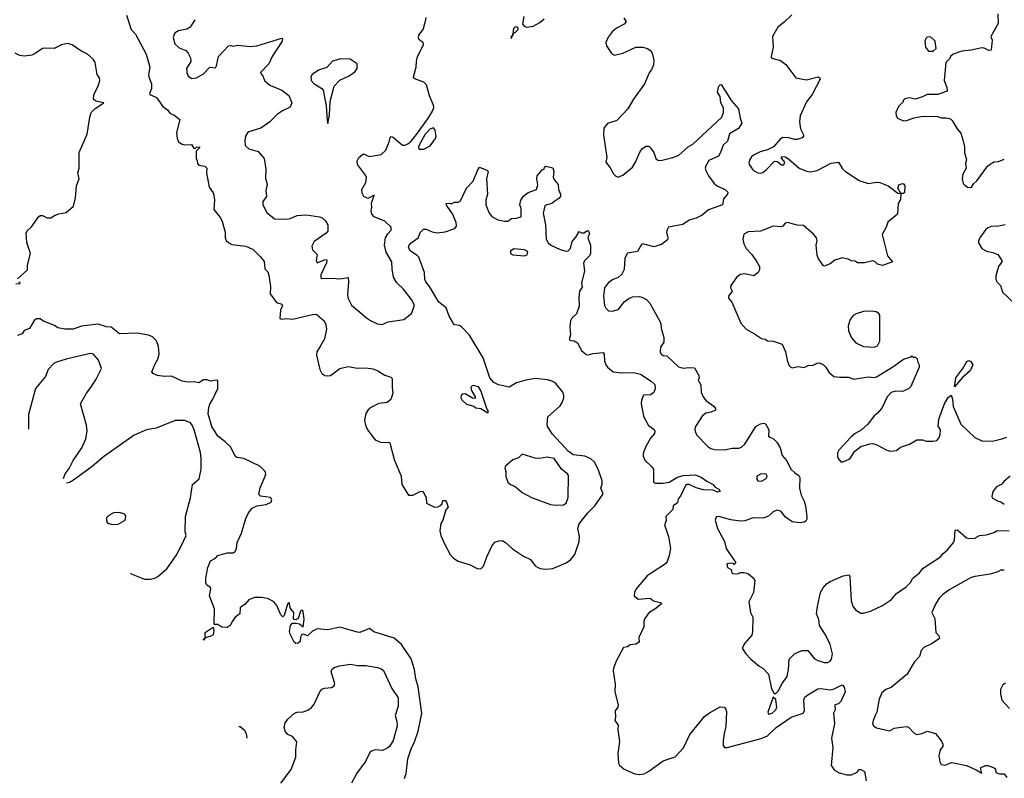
# Model space of a CAD drawing. Extents: x 2133489 to 2292442, y 756223 to 916462.
# Tile 3 of 256: x 2173523 to 2181835, y 801576 to 807977. Entities that reach past the tile are written whole.
import ezdxf

# ---------------------------------------------------------------- set-up
doc = ezdxf.new("R2010")
doc.units = 0

msp = doc.modelspace()

# ---------------------------------------------------------------- linework, layer by layer
at = {"layer": '0CON20XD'}
for points in [[(2174423.8, 808015), (2174465.5, 807895), (2174501.1, 807855), (2174591.8, 807685), (2174621.5, 807575), (2174610.4, 807515), (2174612.3, 807495), (2174635.5, 807435.5), (2174634.5, 807395.5), (2174620, 807355), (2174622.5, 807345), (2174679.1, 807319.1), (2174731.2, 807245), (2174771.2, 807215), (2174792.5, 807185), (2174823.6, 807173.6), (2174876.1, 807136.1), (2174847.5, 807025), (2174851.2, 806975), (2174865, 806947.5), (2174895, 806926.7), (2174915, 806921.2), (2174973.6, 806923.6), (2174993.6, 806893.6), (2175005, 806890), (2175015, 806900), (2175040, 806905), (2175040, 806895), (2175013, 806867), (2175012.5, 806805), (2175022.5, 806785), (2175023, 806763), (2175035, 806750), (2175085, 806741.2), (2175103.3, 806725), (2175100, 806685), (2175123.9, 806563.9), (2175156.1, 806516.1), (2175162.5, 806495), (2175166.7, 806455), (2175162.5, 806375), (2175217.5, 806305), (2175232.5, 806275), (2175257.5, 806185), (2175257.5, 806135), (2175267.5, 806115), (2175287.5, 806095), (2175315, 806081.2), (2175432.5, 806065), (2175495, 806038), (2175557, 805977), (2175586.1, 805936.1), (2175593.8, 805875), (2175618.3, 805848.3), (2175627.7, 805817.7), (2175640, 805725), (2175637.1, 805665), (2175691.7, 805591.7), (2175735.7, 805575.7), (2175741.2, 805565), (2175724.2, 805525), (2175720, 805455), (2175735, 805448.8), (2175775, 805456), (2175825, 805449.4), (2175995, 805490), (2176021.7, 805491.7), (2176035, 805486.2), (2176093.8, 805435), (2176108, 805405), (2176113.8, 805365), (2176095.8, 805285), (2176062, 805225), (2176032.5, 805175), (2176027.5, 805145), (2176056, 805025), (2176075, 804991.2), (2176100, 804975), (2176125, 804970.6), (2176146.7, 804975), (2176225, 805032.5), (2176295, 805050), (2176375.9, 805035.9), (2176445, 805039.2), (2176505, 805030.8), (2176547.5, 805015), (2176605, 804978.8), (2176655, 804962), (2176668.3, 804948.3), (2176666.7, 804875), (2176673.6, 804826.4), (2176655, 804772.5), (2176623.9, 804746.1), (2176555, 804737.5), (2176492.1, 804707.9), (2176466, 804685), (2176445.8, 804655), (2176434.5, 804595.5), (2176441.1, 804555), (2176459.4, 804515), (2176525, 804432), (2176575, 804410), (2176635, 804411.2), (2176646.4, 804406.4), (2176683.8, 804265), (2176743.8, 804125), (2176748.8, 804055), (2176805, 803963.8), (2176842.5, 803965), (2176905, 803996), (2176925, 803998.8), (2176954, 803945), (2176956.4, 803896.4), (2177025.9, 803864.1), (2177054, 803866), (2177073, 803877), (2177088.3, 803891.7), (2177095, 803920), (2177115, 803920), (2177126.1, 803906.1), (2177140, 803865), (2177120, 803840), (2177095.6, 803755), (2177077.5, 803725), (2177070, 803665), (2177078.9, 803625), (2177110.6, 803555), (2177158.1, 803465), (2177185, 803433.1), (2177225, 803408.6), (2177325.8, 803375.8), (2177385, 803346.7), (2177415, 803342.5), (2177438, 803365), (2177465.6, 803445), (2177508, 803535), (2177535, 803568.8), (2177570.7, 803580.7), (2177595, 803581.2), (2177625, 803565.8), (2177681.9, 803511.9), (2177775, 803449.5), (2177835, 803421.9), (2177875, 803369.5), (2177915, 803346.7), (2177965, 803340.5), (2178025, 803346.2), (2178135, 803395.3), (2178171.5, 803418.5), (2178209.3, 803465), (2178244.7, 803575), (2178248.2, 803615), (2178236.1, 803685), (2178247.1, 803722.9), (2178319.7, 803815), (2178378.8, 803875), (2178447.5, 803975), (2178427.8, 804025), (2178441.5, 804058.5), (2178440.7, 804085), (2178406.7, 804185), (2178375, 804243.3), (2178345, 804270.4), (2178295, 804292.7), (2178195.9, 804305.9), (2178152.2, 804335), (2178020.6, 804480.6), (2177980, 804545), (2177976, 804565), (2177982.5, 804625), (2178085, 804718.5), (2178103.4, 804746.6), (2178115.3, 804785), (2178116.3, 804806.3), (2178106.7, 804835), (2178047.9, 804907.9), (2178024.2, 804924.2), (2177979.5, 804939.5), (2177875, 804950), (2177795, 804936.1), (2177717.6, 804912.4), (2177655, 804876), (2177565, 804895.7), (2177525, 804915.7), (2177490.5, 804955), (2177435, 805123.3), (2177320, 805315), (2177254.1, 805384.1), (2177235, 805396.2), (2177195, 805403.3), (2177185, 805412.5), (2177148.8, 805475), (2177124, 805545), (2177062.2, 805592.2), (2176983.8, 805725), (2176950.8, 805765), (2176944, 805785), (2176940, 805845), (2176892, 805972), (2176878.5, 805988.5), (2176822.5, 806025), (2176806, 806055), (2176810, 806075), (2176826.8, 806093.2), (2176885.8, 806135), (2176907.5, 806185), (2176931.3, 806208.7), (2176955, 806210), (2177005, 806185.6), (2177045, 806177.8), (2177115, 806186.7), (2177196.7, 806215), (2177211.2, 806235), (2177207.5, 806265), (2177177.7, 806337.7), (2177150, 806375), (2177127.5, 806405), (2177123.3, 806425), (2177155, 806427.5), (2177165, 806422.5), (2177195, 806436.7), (2177225, 806436.7), (2177245, 806447.5), (2177296, 806555), (2177351.2, 806615), (2177386.7, 806705), (2177405, 806732.5), (2177467.7, 806707.7), (2177477.3, 806697.3), (2177462.5, 806635), (2177472.5, 806505), (2177458.6, 806455), (2177458, 806415), (2177485, 806343.3), (2177510, 806315), (2177558.3, 806288.3), (2177615, 806276.7), (2177645, 806276.7), (2177675, 806298.8), (2177715, 806301.2), (2177755, 806312.5), (2177757.5, 806385), (2177746, 806415), (2177754.2, 806455), (2177775, 806488.8), (2177815, 806520), (2177886.2, 806545), (2177896.9, 806583.1), (2177888, 806635), (2177890.5, 806659.5), (2177935, 806710), (2177950, 806715), (2177950, 806725), (2177965, 806740), (2178025, 806727.5), (2178032, 806695), (2178026.7, 806645), (2178039.3, 806619.3), (2178068.8, 806585), (2178072, 806545), (2178087.1, 806505), (2178087.1, 806485), (2178075, 806468.8), (2178040, 806445), (2178015, 806425.8), (2177974.2, 806415.8), (2177956.7, 806405), (2177941.2, 806345), (2177961.1, 806245), (2177968.6, 806125), (2177983, 806093), (2178005.6, 806075.6), (2178085, 806037.5), (2178135, 806024), (2178154.1, 806025.9), (2178173, 806047), (2178186.2, 806105), (2178217.5, 806142.5), (2178245, 806190), (2178265, 806177.5), (2178285, 806177.5), (2178315, 806197.5), (2178325, 806192.5), (2178333.3, 806175), (2178318, 806135), (2178342.9, 806075), (2178340.8, 806005), (2178333.8, 805985), (2178294.1, 805945.9), (2178283.3, 805925), (2178291.2, 805855), (2178266.4, 805756.4), (2178271.2, 805718.8), (2178250, 805685), (2178243.3, 805635), (2178245, 805560), (2178222.2, 805495), (2178185, 805458.6), (2178173.5, 805435), (2178167.8, 805385), (2178172.7, 805317.3), (2178162.5, 805275), (2178175, 805270), (2178205, 805266.2), (2178231.2, 805251.2), (2178265.8, 805185), (2178305, 805150.8), (2178325, 805148), (2178365, 805161.2), (2178449.2, 805169.2), (2178458, 805155), (2178460, 805095), (2178470, 805065), (2178483.8, 805045), (2178534.3, 805004.3), (2178605, 804998), (2178705, 804999.2), (2178765, 804987.1), (2178855, 804927.5), (2178885, 804900), (2178887.3, 804862.7), (2178875, 804831.2), (2178847.9, 804812.1), (2178790.3, 804809.7), (2178773.2, 804766.8), (2178770.6, 804735), (2178788.6, 804635), (2178802.9, 804602.9), (2178831.5, 804551.5), (2178878.3, 804518.3), (2178885.8, 804505), (2178880.8, 804485), (2178848, 804445), (2178805, 804370), (2178785, 804317.5), (2178785.6, 804295), (2178799.8, 804259.8), (2178857.6, 804207.6), (2178874.3, 804185), (2178874, 804075), (2178890, 804065), (2178905, 804066.2), (2178955.8, 804065.8), (2179005.4, 804074.6), (2179075, 804116.9), (2179125, 804131.5), (2179225, 804137.8), (2179275, 804118.1), (2179322.4, 804082.4), (2179376.7, 804055), (2179395, 804032.5), (2179425, 804016.7), (2179436.7, 803995), (2179415, 803991.4), (2179377.7, 804007.7), (2179295, 804009.6), (2179235, 804027.3), (2179175, 804054), (2179155, 804054.5), (2179143.1, 804046.9), (2179102.2, 803957.8), (2179081.2, 803935), (2179075, 803900), (2179040, 803875), (2179037.5, 803845), (2178976.7, 803785), (2178980.7, 803749.3), (2178966, 803715), (2178999.4, 803615), (2179015.6, 803515), (2179005.6, 803455), (2178989.4, 803405), (2178975, 803384.3), (2178853.6, 803306.4)], [(2175003, 807977), (2174962.5, 807915), (2174933.9, 807896.1), (2174865, 807883.8), (2174835, 807866.7), (2174826.7, 807855), (2174820, 807825), (2174833.9, 807773.9), (2174869.3, 807739.3), (2174925, 807717.5), (2174946.7, 807695), (2174964, 807655), (2174968.8, 807625), (2174932.5, 807565), (2174935, 807530), (2174945, 807500), (2174975, 807481.2), (2175015, 807486.2), (2175075, 807521.2), (2175125, 807572.5), (2175135, 807577.1), (2175175, 807572), (2175185, 807587.5), (2175202, 807665), (2175285, 807756.7), (2175305, 807760), (2175325, 807753.8), (2175365, 807761.2), (2175465, 807752), (2175525, 807756), (2175635, 807789.2), (2175735, 807820), (2175742.5, 807815), (2175740, 807795), (2175655, 807667.5), (2175626.2, 807605), (2175558.8, 807535), (2175556.7, 807525), (2175575, 807502.5), (2175590, 807465), (2175633.8, 807425), (2175735, 807381.9), (2175795, 807336), (2175820, 807275), (2175805, 807238), (2175740.8, 807209.2), (2175700.5, 807179.5), (2175635, 807114.6), (2175558.1, 807061.9), (2175458, 807032), (2175445, 807022), (2175429.2, 806995), (2175423.9, 806953.9), (2175427.5, 806915), (2175458.3, 806888.3), (2175537.5, 806865), (2175586.7, 806805), (2175601.2, 806715), (2175599.3, 806639.3), (2175611.2, 806585), (2175601.2, 806535), (2175607.1, 806485), (2175575.8, 806444.2), (2175574.3, 806415), (2175609.8, 806349.8), (2175675, 806295.8), (2175775, 806292.9), (2175805, 806298.6), (2175865, 806325.6), (2175945, 806329.2), (2176055, 806314), (2176076.7, 806305), (2176105, 806280), (2176124, 806245), (2176125, 806193.3), (2176111.2, 806175), (2176008, 806105), (2175990, 806065), (2175993.9, 806033.9), (2176033.8, 805995), (2176026.2, 805945), (2176035, 805926.7), (2176095, 805952), (2176113, 805953), (2176116.1, 805946.1), (2176114.2, 805925), (2176064.5, 805825), (2176065, 805800), (2176075, 805793.3), (2176165, 805796), (2176225, 805790.8), (2176295, 805802.5), (2176299.2, 805765), (2176289.4, 805655), (2176295.6, 805625), (2176325, 805567.5), (2176375.4, 805525.4), (2176450.6, 805460.6), (2176485, 805440), (2176545, 805410), (2176583.6, 805406.4), (2176635, 805426.2), (2176765, 805446.2), (2176831.7, 805498.3), (2176854.1, 805555.9), (2176852.5, 805575), (2176829.4, 805615), (2176761.5, 805705), (2176705.9, 805755.9), (2176677.5, 805805), (2176666.4, 805875), (2176664.4, 805935), (2176617.3, 806015), (2176602.4, 806075), (2176612.5, 806135), (2176630.5, 806169.5), (2176657.7, 806202.3), (2176658, 806225), (2176605, 806276.2), (2176515, 806313.8), (2176496.5, 806336.5), (2176489.4, 806365), (2176495.8, 806395.8), (2176492, 806428), (2176516.7, 806496.7), (2176463, 806467), (2176427.5, 806485), (2176413.2, 806513.2), (2176410.8, 806545), (2176445.5, 806604.5), (2176449.4, 806645), (2176441.9, 806665), (2176374.2, 806755), (2176370.8, 806785), (2176385, 806813.3), (2176425, 806843.8), (2176475, 806822.9), (2176575, 806839.2), (2176613.1, 806875), (2176642.5, 806945), (2176650.5, 806979.5), (2176660, 806990), (2176675, 806986.2), (2176755, 806918), (2176775, 806918.1), (2176799.4, 806930.6), (2176826.8, 806953.2), (2176871.5, 807008.5), (2176969.2, 807140.8), (2177008.5, 807205), (2177018.2, 807235), (2177017.3, 807255), (2176982.7, 807335), (2176957, 807427), (2176935, 807451.2), (2176864.2, 807474.2), (2176848.8, 807485), (2176849.2, 807505), (2176870, 807575), (2176874, 807625), (2176881.2, 807665), (2176931.2, 807765), (2176928.8, 807785), (2176896.1, 807806.1), (2176890, 807825), (2176893.8, 807845), (2176928, 807895), (2176950, 807965), (2176955.8, 807995)], [(2177780, 808005), (2177768.3, 807938.3), (2177781.7, 807921.7), (2177805, 807912.5), (2177856.7, 807923.3), (2177915, 807953.3), (2177950, 807985)], [(2178621.7, 807991.7), (2178640, 807965), (2178640, 807955), (2178625, 807938.8), (2178560, 807905), (2178523.8, 807875), (2178490.3, 807829.7), (2178471.2, 807785), (2178477.5, 807755), (2178515, 807698), (2178526.2, 807685), (2178545, 807677.1), (2178615.5, 807694.5), (2178725, 807743.8), (2178783.9, 807743.9), (2178823.9, 807733.9), (2178850, 807715), (2178861.2, 807695), (2178876.7, 807635), (2178872.5, 807595), (2178857.5, 807555), (2178840, 807535), (2178798.8, 807435), (2178705, 807306.7), (2178656.2, 807225), (2178565, 807126), (2178485, 807100), (2178455, 807062.5), (2178450, 807005), (2178478.8, 806815), (2178472, 806775), (2178507.8, 806727.8), (2178536.9, 806675), (2178555, 806656.9), (2178575, 806649.4), (2178614.3, 806665.7), (2178695, 806734), (2178721.4, 806775), (2178760.8, 806865), (2178780.3, 806889.7), (2178809.5, 806910.5), (2178835, 806908.8), (2178848.8, 806895), (2178875.7, 806855), (2178894.5, 806804.5), (2178910.9, 806790.9), (2178935, 806788.6), (2179035.9, 806814.1)], [(2180042, 808018), (2179976.2, 807955), (2179924, 807915), (2179878.8, 807835), (2179884.4, 807745), (2179866.2, 807665), (2179872.5, 807652.5), (2179945, 807631.4), (2179989.8, 807599.8), (2180076.1, 807486.1), (2180165, 807470.6), (2180263.9, 807493.9), (2180277, 807487), (2180281.2, 807475), (2180213.9, 807346.1), (2180165.8, 807285), (2180110.8, 807165), (2180106.1, 807116.1), (2180113.3, 807055), (2180140, 807005), (2180140, 806995), (2180129.3, 806980.7), (2180085, 806966.7), (2180065, 806966.7), (2180015, 806980), (2179965, 806982.5), (2179942.3, 806967.7), (2179885.8, 806904.2), (2179835, 806878), (2179775, 806861.4), (2179717.3, 806832.7), (2179700.9, 806819.1), (2179685, 806792.5), (2179678.8, 806765), (2179682, 806755), (2179715, 806706.2), (2179753.3, 806685), (2179775, 806682.9), (2179795, 806687.5), (2179825, 806709.2), (2179895.9, 806784.1), (2179919.7, 806779.7), (2179955, 806752.9), (2179975, 806751.2), (2179981.2, 806775), (2179957, 806807), (2179950, 806815), (2179958.3, 806821.7), (2179985, 806818.8), (2180012.3, 806802.3), (2180103.4, 806723.4), (2180165, 806698), (2180195, 806692.5), (2180255, 806704), (2180372.7, 806767.3), (2180433.8, 806773.8), (2180469.5, 806719.5), (2180493.3, 806695), (2180610.5, 806620.5), (2180686.1, 806596.1), (2180755, 806606), (2180785, 806602), (2180855, 806575.7), (2180935, 806513.3), (2180960, 806510), (2180959.3, 806460.7), (2180937.5, 806425), (2180932.5, 806335), (2180851.7, 806268.3), (2180838.8, 806225), (2180803.8, 806165), (2180850, 805985), (2180890, 805935), (2180806.1, 805903.9), (2180765, 805913.3), (2180742.5, 805937.5), (2180725, 805942), (2180655, 805924.2), (2180614, 805924), (2180596.7, 805926.7), (2180575, 805940), (2180545, 805942.5), (2180517, 805957), (2180465, 805967.5), (2180405, 805947.5), (2180365, 805917.5), (2180315, 805897.5), (2180305, 805902.5), (2180263.3, 805965), (2180255, 805990), (2180248, 806075), (2180256.2, 806115), (2180250, 806135), (2180228, 806165), (2180140.3, 806240.3), (2180085, 806242.2), (2180005, 806267.1), (2179985, 806260), (2179965.6, 806234.4), (2179955, 806230), (2179885, 806235.6), (2179777, 806193), (2179673.9, 806186.1), (2179635, 806167.5), (2179628.8, 806125), (2179636, 806085), (2179656, 806045), (2179704, 805995), (2179746.2, 805935), (2179767.5, 805895), (2179767.5, 805865), (2179756.4, 805843.6), (2179720, 805815), (2179645, 805833.8), (2179604.1, 805825.9), (2179575, 805802.5), (2179555, 805773.3), (2179526.1, 805733.9), (2179524, 805715), (2179538.8, 805685), (2179506.7, 805645), (2179507, 805627), (2179533.6, 805593.6), (2179610, 805415), (2179655, 805366.2), (2179727, 805327), (2179785, 805286.7), (2179815, 805282.5), (2179835, 805267.5), (2179885, 805263.3), (2179959.3, 805239.3), (2179986.7, 805175), (2180004.1, 805094.1), (2180019.3, 805059.3), (2180033.9, 805043.9), (2180045, 805040), (2180095, 805050), (2180145, 805041.2), (2180185, 805062.5), (2180215, 805059.2), (2180255, 805080), (2180275, 805082), (2180307, 805067), (2180328, 805045), (2180353.2, 805003.2), (2180395, 804967.5), (2180445, 804960), (2180519.5, 804959.5), (2180565, 804943.8), (2180685, 804962.5), (2180735, 804958.6), (2180755, 804964.3), (2180895, 805048.2), (2180985, 805112.9), (2181047.5, 805132.5), (2181055, 805140), (2181065, 805130), (2181085, 805130), (2181100, 805115), (2181103, 805093), (2181116.1, 805066.1), (2181116.7, 805045), (2181045, 804882), (2181025, 804861.4), (2180975, 804839.2), (2180915, 804843.3), (2180879.8, 804830.2), (2180846.9, 804795), (2180800.2, 804699.8), (2180765, 804658), (2180735.4, 804634.6), (2180681.4, 804565), (2180626.6, 804513.4), (2180575, 804484.2), (2180540, 804455), (2180436.7, 804345), (2180426.4, 804323.6), (2180426.2, 804295), (2180433.3, 804275), (2180455, 804247.5), (2180475, 804247.5), (2180529.5, 804270.5), (2180574.3, 804335.7), (2180623.9, 804376.1), (2180700.8, 804399.2), (2180725, 804401.2), (2180759.5, 804389.5), (2180842.5, 804345), (2180875, 804336.7), (2180925, 804342.5), (2180959.3, 804370.7), (2181035, 804396.7), (2181095, 804432.5), (2181145, 804432.5), (2181175, 804420), (2181235, 804420), (2181265, 804426.7), (2181283.3, 804445), (2181293, 804477), (2181296.4, 804516.4), (2181277, 804547), (2181283.3, 804605), (2181332.5, 804745), (2181365, 804793.3), (2181385, 804807.5), (2181398, 804775), (2181403, 804713), (2181468, 804565), (2181585, 804452.5), (2181645, 804422.2), (2181735, 804419.5), (2181815, 804439.2), (2181855, 804455.8)], [(2181780, 808025), (2181783.3, 807945), (2181720, 807835), (2181733.3, 807805), (2181725, 807720), (2181705, 807717.5), (2181665, 807737.5), (2181645, 807740), (2181555, 807720), (2181475, 807712.5), (2181403.9, 807686.1), (2181380, 807665), (2181375, 807650), (2181342.5, 807615), (2181326.7, 807465), (2181348.8, 807405), (2181352.5, 807375), (2181275, 807346.7), (2181183.6, 807346.4), (2181145, 807326.7), (2181085, 807307.5), (2181035, 807317.5), (2180995, 807310), (2180980, 807295), (2180980, 807285), (2180942.5, 807245), (2180920, 807195), (2180922.5, 807165), (2180932.5, 807145), (2180983.8, 807123.8), (2181010, 807125), (2181075, 807148.8), (2181146.4, 807163.6), (2181270.7, 807160.7), (2181305, 807148.8), (2181345, 807148.8), (2181379.5, 807139.5), (2181395, 807127.5), (2181436.2, 807055), (2181468.7, 807018.7), (2181484.2, 806964.2), (2181497.5, 806905), (2181499.2, 806855), (2181516.2, 806795), (2181506, 806765), (2181513.8, 806725), (2181485, 806672.5), (2181478, 806635), (2181488.8, 806595), (2181500.5, 806580.5), (2181525, 806563.3), (2181545, 806560), (2181557.5, 806565), (2181576.7, 806595), (2181602.3, 806617.7), (2181696.7, 806745), (2181745, 806778), (2181785, 806780), (2181835, 806800)], [(2177675, 807820), (2177680, 807840), (2177690, 807845), (2177690, 807860), (2177709.3, 807870.7), (2177730, 807895), (2177730, 807905), (2177720, 807915), (2177705, 807916.2), (2177693.8, 807905), (2177687.5, 807885), (2177690, 807860), (2177685, 807860), (2177680, 807840), (2177672.5, 807835), (2177670, 807825), (2177675, 807820)], [(2181235, 807710), (2181260, 807735), (2181250, 807795), (2181225, 807821.2), (2181205, 807831.2), (2181185, 807830), (2181171.7, 807818.3), (2181163.6, 807796.4), (2181170, 807745), (2181195, 807710), (2181235, 807710)], [(2173505, 805790), (2173590, 805865), (2173590, 805905), (2173615.8, 806005), (2173583.9, 806096.1), (2173577.5, 806175), (2173585, 806196.2), (2173621.7, 806228.3), (2173686, 806315), (2173695, 806324), (2173715.9, 806325.9), (2173754.2, 806304.2), (2173785, 806303.8), (2173816.1, 806323.9), (2173855, 806338), (2173915, 806350), (2173976.1, 806403.9), (2173995.4, 806475), (2174002, 806575), (2174026.2, 806635), (2174013.8, 806685), (2174026.2, 806725), (2174024.7, 806855), (2174092, 807012), (2174114.4, 807155), (2174127.1, 807195), (2174161.5, 807228.5), (2174232.5, 807275), (2174165, 807288.1), (2174145.6, 807305.6), (2174148.9, 807345), (2174186.5, 807415), (2174200, 807465), (2174196, 807485), (2174178, 807515), (2174160.5, 807615), (2174144.4, 807645), (2174096.8, 807686.8), (2174039.4, 807715), (2173965.3, 807765.3), (2173925.4, 807775.4), (2173875, 807766.1), (2173815, 807733.2), (2173745, 807737.1), (2173715, 807732.7), (2173655, 807690.4), (2173625, 807677.9), (2173565, 807668.1), (2173525, 807675.7), (2173484.2, 807695)], [(2176125, 807100), (2176137.3, 807172.7), (2176142.7, 807287.3), (2176177.5, 807415), (2176225, 807467.5), (2176305, 807503.3), (2176351.7, 807538.3), (2176373.3, 807565), (2176372.5, 807605), (2176313.4, 807643.4), (2176235, 807647.5), (2176165, 807626.7), (2176115, 807572.5), (2176045, 807552), (2175993.3, 807515), (2175980, 807495), (2175984, 807465), (2176005, 807438.8), (2176075, 807396.7), (2176085, 807382.5), (2176110.7, 807250.7), (2176117.5, 807125), (2176125, 807100)], [(2179035.9, 806814.1), (2179086.4, 806833.6), (2179167.1, 806902.9), (2179205, 806926.5), (2179450.4, 807155), (2179464.4, 807194.4), (2179464.3, 807234.3), (2179442.2, 807275), (2179435, 807330), (2179412.9, 807365), (2179425, 807416.2), (2179435, 807427.5), (2179445, 807429.2), (2179531.8, 807291.8), (2179590, 807225), (2179603.8, 807145), (2179620, 807105), (2179591.2, 807058.8), (2179515, 807013.3), (2179498, 806952), (2179461.7, 806918.3), (2179440, 806855), (2179420.8, 806825), (2179340.4, 806789.6), (2179314.7, 806745), (2179310.4, 806725), (2179315.5, 806705), (2179338.5, 806658.5), (2179384.2, 806595), (2179415, 806573.1), (2179478.8, 806545), (2179501.7, 806521.7), (2179497.5, 806505), (2179464, 806465), (2179456.2, 806415), (2179336.6, 806373.4), (2179285, 806327.5), (2179235, 806302.5), (2179175, 806285.7), (2179120.2, 806249.8), (2179001.2, 806225), (2178987.5, 806205), (2178984.5, 806185.5), (2178993.1, 806135), (2178990.3, 806119.7), (2178940.3, 806079.7), (2178875, 806059.2), (2178783.2, 806086.8), (2178771.3, 806078.7), (2178738.9, 806021.1), (2178655, 806006), (2178632.5, 805965), (2178625, 805870), (2178605, 805830), (2178575, 805801.2), (2178533.8, 805785), (2178495, 805758.1), (2178460, 805715), (2178450, 805645), (2178459.4, 805565), (2178472.3, 805542.3), (2178495, 805520.6), (2178525, 805516.2), (2178577.9, 805532.1), (2178625.8, 805595), (2178665, 805624.2), (2178695, 805637.5), (2178755, 805640.8), (2178775.8, 805635.8), (2178815, 805616.2), (2178842, 805585), (2178936, 805415), (2178937.5, 805375), (2178961.2, 805295), (2178960, 805255), (2178931.2, 805215), (2178930, 805175), (2178937.5, 805155), (2178955, 805143.3), (2178985, 805140), (2179085, 805048), (2179125, 805036.2), (2179175, 805043.3), (2179218.8, 805038.8), (2179256.2, 804975), (2179258.8, 804955), (2179251.2, 804935), (2179271.9, 804895), (2179277.1, 804835), (2179291.4, 804795), (2179315, 804764), (2179382.5, 804715), (2179397.5, 804695), (2179397, 804683), (2179360, 804665), (2179315, 804656), (2179285, 804631.2), (2179228, 804545), (2179222, 804525), (2179224.2, 804504.2), (2179236.2, 804475), (2179332.5, 804375), (2179358.3, 804358.3), (2179390.5, 804350.5), (2179471.7, 804348.3), (2179538.3, 804361.7), (2179595, 804361.9), (2179615, 804370), (2179643.6, 804396.4), (2179736.2, 804545), (2179776.4, 804566.4), (2179805, 804573.3), (2179818, 804568), (2179848, 804515), (2179844.2, 804464.2), (2179855, 804453.8), (2179885, 804442.5), (2179915, 804413.6), (2179942.9, 804365), (2179958.7, 804298.7), (2179998, 804255), (2180031.9, 804185), (2180062.5, 804155), (2180100, 804130), (2180110, 804115), (2180106.7, 804025), (2180120, 803965), (2180145.6, 803915), (2180156.9, 803875), (2180168, 803785), (2180167.7, 803762.3), (2180160, 803745), (2180145, 803736), (2180105, 803730.8), (2180045, 803740.8), (2179988.3, 803778.3), (2179948.9, 803828.9), (2179915, 803839.5), (2179885, 803825.6), (2179845, 803788.9), (2179798.1, 803771.9), (2179715, 803773.8), (2179645, 803747.8), (2179605, 803746.1), (2179525, 803755.6), (2179424, 803786), (2179406.4, 803783.6), (2179400, 803775), (2179393.9, 803753.9), (2179414.2, 803684.2), (2179473.3, 803575), (2179486.7, 803515), (2179567.5, 803395), (2179555, 803380), (2179547.5, 803387.5), (2179525, 803392.5), (2179493.3, 803386.7), (2179497.5, 803355), (2179528, 803338), (2179535, 803310), (2179543, 803303), (2179585, 803300), (2179608.3, 803311.7), (2179635, 803313.3), (2179672.7, 803302.7), (2179715, 803268.8), (2179728.8, 803245), (2179716.4, 803143.6), (2179677.5, 803065), (2179693.6, 802973.6), (2179712.5, 802935), (2179709.3, 802810.7), (2179703.3, 802785), (2179643.3, 802715), (2179623, 802673), (2179653.8, 802625), (2179695, 802581.2), (2179765, 802523.3), (2179797.5, 802505), (2179843.6, 802453.6), (2179870.5, 802330.5), (2179891.7, 802291.7), (2179905, 802292.5), (2179925, 802312.5), (2179958.8, 802375), (2180001.2, 802435), (2180013.8, 802495), (2180018.3, 802581.7), (2180064.3, 802625.7), (2180125, 802653.3), (2180175, 802653.3), (2180233.8, 802585), (2180255, 802573.8), (2180315, 802553.8), (2180343.9, 802553.9), (2180365, 802563.8), (2180375, 802582.5), (2180384, 802625), (2180365.6, 802705), (2180325, 802785.8), (2180275.8, 802865), (2180269.2, 802915), (2180250, 802965), (2180257, 803027), (2180283.8, 803145), (2180305, 803182.5), (2180334.1, 803215.9), (2180365, 803236.7), (2180475, 803283.3), (2180525, 803292.5), (2180531.2, 803275), (2180542.3, 803072.3), (2180555, 803027.5), (2180578.3, 802998.3), (2180625, 802968.8), (2180645, 802968.8), (2180705, 802986.7), (2180806.6, 803033.4), (2180882.5, 803085), (2180924.5, 803135.5), (2181005, 803191.2), (2181041.7, 803228.3), (2181061.4, 803265), (2181119.5, 803310.5), (2181151.2, 803348.8), (2181295.5, 803444.5), (2181317.4, 803472.6), (2181355.8, 803505), (2181405, 803566.2), (2181413.4, 803586.6), (2181420, 803670), (2181435, 803673.3), (2181445, 803666.7), (2181515.9, 803605.9), (2181535, 803600), (2181585, 803602.5), (2181625, 803624.2), (2181685, 803630), (2181745, 803649.2), (2181775, 803665.6), (2181875, 803664.4)], [(2176935, 806884.4), (2176987.7, 806912.3), (2177034.2, 806975), (2177038.6, 806995), (2177031.1, 807045), (2177016.7, 807065), (2176985, 807052.5), (2176942.1, 807005), (2176896.9, 806925), (2176889.2, 806905), (2176893.3, 806885), (2176935, 806884.4)], [(2180985, 806510), (2180960, 806510), (2180936.1, 806556.1), (2180945, 806583.8), (2180975, 806595.8), (2180985, 806593.3), (2180994, 806575), (2180991.7, 806518.3), (2180985, 806510)], [(2181843.4, 806246.6), (2181785, 806234.5), (2181725, 806231.1), (2181695, 806219.4), (2181677.1, 806205), (2181632.9, 806145), (2181618, 806115), (2181618, 806095), (2181645, 806046.7), (2181685, 806023.3), (2181738.8, 806011.2), (2181780, 805995), (2181813.3, 805945), (2181813.3, 805935), (2181786.7, 805895), (2181773.6, 805856.4), (2181762.5, 805815), (2181762.5, 805785), (2181773.6, 805763.6), (2181803.6, 805733.6), (2181818.8, 805678.8), (2181925, 805580)], [(2177785, 805984.3), (2177805.7, 805994.3), (2177813.3, 806015), (2177807.5, 806025), (2177785.8, 806035.8), (2177695, 806044), (2177666.2, 806025), (2177666.2, 806005), (2177685, 805992.9), (2177785, 805984.3)], [(2173491.7, 805748.3), (2173525, 805750), (2173528.3, 805758.3), (2173515, 805760)], [(2180735, 805212.9), (2180765, 805226.2), (2180782.9, 805265), (2180783.3, 805485), (2180775, 805497.5), (2180751.7, 805511.7), (2180715, 805518), (2180645, 805516), (2180584.3, 805495.7), (2180560.3, 805479.7), (2180535, 805446.7), (2180516, 805395), (2180520.3, 805350.3), (2180545, 805293.3), (2180581.1, 805251.1), (2180645, 805220), (2180735, 805212.9)], [(2176771.4, 801575), (2176784.5, 801615.5), (2176799.4, 801740.6), (2176826.5, 801825), (2176855.5, 801885), (2176887.1, 801975), (2176917.6, 802122.4), (2176887.3, 802347.3), (2176866.9, 802415), (2176855.6, 802495), (2176827.1, 802585), (2176747.5, 802705), (2176685, 802757.5), (2176512.7, 802812.7), (2176475, 802838.8), (2176395, 802807.5), (2176375, 802808), (2176325, 802824), (2176225, 802850), (2176125, 802830), (2176033.6, 802836.4), (2175995, 802817.5), (2175951.7, 802778.3), (2175915, 802792.5), (2175905, 802790), (2175893.8, 802766.2), (2175890.9, 802729.1), (2175875, 802716.9), (2175854.5, 802714.5), (2175840, 802725), (2175805, 802792.5), (2175801.4, 802815), (2175809.2, 802865), (2175825, 802884), (2175855, 802884.2), (2175885, 802879.2), (2175916.2, 802853.8), (2175924.4, 802915), (2175915, 802987.5), (2175905, 802996.7), (2175895, 802986.7), (2175874, 802925), (2175855, 802914), (2175840, 802915), (2175833.8, 802923.8), (2175836.2, 802975), (2175806.2, 803015), (2175801.7, 803051.7), (2175795, 803060), (2175784.2, 803045.8), (2175755, 802950), (2175745, 802937.5), (2175726.4, 802956.4), (2175693.6, 803033.6), (2175665, 803067.5), (2175615, 803092.5), (2175565, 803102.5), (2175505, 803102.5), (2175457, 803083), (2175425, 803042.5), (2175385, 803017.5), (2175381.4, 802965), (2175343.3, 802936.7), (2175319.1, 802900.9), (2175300, 802865), (2175275, 802849.2), (2175230.7, 802850.7), (2175195, 802873.8), (2175163.9, 802873.9), (2175168, 803005), (2175124.2, 803115), (2175136, 803176), (2175130, 803190), (2175103.8, 803205), (2175093.8, 803225), (2175093.9, 803266.1), (2175112, 803355), (2175135, 803410), (2175175, 803433.3), (2175196.7, 803455), (2175275, 803478.1), (2175325, 803478.6), (2175341.7, 803488.3), (2175352.9, 803515), (2175360, 803565), (2175395.5, 803644.5), (2175431.4, 803768.6), (2175453.9, 803816.1), (2175485, 803856), (2175525, 803876), (2175605, 803885.8), (2175646, 803905), (2175652, 803925), (2175640, 803945), (2175555.9, 803955.9), (2175541.7, 803971.7), (2175553.6, 804026.4), (2175595.7, 804125), (2175600, 804145), (2175596.2, 804165), (2175549.7, 804209.7), (2175415, 804274.5), (2175355, 804284), (2175343, 804293), (2175305, 804371.2), (2175255, 804417.8), (2175195, 804461.9), (2175144.6, 804545), (2175115, 804652.5), (2175119.6, 804705), (2175127.1, 804732.9), (2175154.6, 804775.4), (2175196.2, 804865), (2175195, 804932.5), (2175185, 804936), (2175135, 804927.5), (2175105, 804937.1), (2175075, 804938.5), (2175035, 804913.3), (2174995, 804921.4), (2174945, 804917.1), (2174895, 804927.5), (2174805, 804969.2), (2174745, 804967.5), (2174685, 804976), (2174651.2, 804991.2), (2174640, 805005), (2174665.8, 805074.2), (2174688.3, 805111.7), (2174699.2, 805155), (2174695, 805220), (2174678.3, 805268.3), (2174645, 805300), (2174610, 805315), (2174515, 805333.3), (2174365, 805326.7), (2174295, 805382.9), (2174255, 805386), (2174185, 805408.8), (2174045, 805390), (2173975, 805366.7), (2173905, 805366.2), (2173845, 805376.7), (2173815.9, 805395.9), (2173724.1, 805434.1), (2173695, 805452.5), (2173665, 805453.3), (2173645, 805437.5), (2173605, 805370), (2173560, 805355), (2173543, 805327), (2173505, 805312.5)], [(2173892.2, 804105.1), (2173907.5, 804145), (2173940.7, 804189.3), (2173975, 804256.7), (2174046.4, 804363.6), (2174080.7, 804439.3), (2174093.3, 804505), (2174088.1, 804555), (2174036, 804735), (2174086, 804825), (2174125, 804873.3), (2174168.8, 804945), (2174213.3, 805035), (2174188.8, 805105), (2174145, 805154), (2174125, 805159.2), (2174095, 805155.7), (2173915, 805113.3), (2173833.6, 805086.4), (2173811.2, 805075), (2173763.4, 805026.6), (2173740, 804965), (2173656, 804865), (2173596.9, 804645), (2173596.4, 804523.3)], [(2181415, 804880), (2181426.7, 804955), (2181485.8, 805034.2), (2181518.3, 805091.7), (2181535, 805100), (2181553.6, 805093.6), (2181570, 805065), (2181547.5, 805015), (2181481.4, 804958.6), (2181415, 804880)], [(2177475, 804660), (2177480, 804675), (2177468.3, 804688.3), (2177415, 804848.8), (2177395, 804878.6), (2177355, 804890), (2177343, 804887), (2177332.5, 804875), (2177338.3, 804848.3), (2177367.5, 804795), (2177368.3, 804781.7), (2177345, 804782.5), (2177285, 804820), (2177265, 804817.5), (2177250, 804805), (2177247.5, 804785), (2177255, 804770), (2177295, 804733.3), (2177357, 804717), (2177375, 804702.5), (2177415, 804697.5), (2177475, 804660)], [(2174457.5, 803306), (2174465, 803301.4), (2174577.1, 803257.1), (2174625, 803257.1), (2174665, 803266), (2174690.5, 803279.5), (2174766.6, 803343.4), (2174844, 803455), (2174890.3, 803539.7), (2174928.8, 803625), (2174920, 803655), (2174923.3, 803785), (2174966.1, 803943.9), (2174983.3, 804055), (2175037.7, 804102.3), (2175054.3, 804185), (2175056.5, 804275), (2175050.4, 804325), (2174996.6, 804516.6), (2174980.5, 804555), (2174964.3, 804575), (2174917.5, 804595), (2174835.6, 804595.6), (2174675, 804531.4), (2174640, 804525), (2174592.7, 804517.3), (2174489.1, 804470.9), (2174231.5, 804288.5), (2174135, 804208.1), (2173978.3, 804091.7), (2173945, 804073.3), (2173919.5, 804066.6)], [(2178045, 803880), (2178115, 803883.3), (2178135, 803897.5), (2178153.8, 803945), (2178155, 804130), (2178146.2, 804145), (2178100.7, 804180.7), (2178035, 804275.6), (2177975, 804285.6), (2177915, 804274.3), (2177875, 804276.9), (2177765, 804310), (2177735, 804280), (2177685.9, 804264.1), (2177625, 804210), (2177618.8, 804195), (2177626.7, 804165), (2177626.4, 804123.6), (2177644.2, 804074.2), (2177665, 804056.2), (2177705, 804038.8), (2177765, 803988.8), (2177844.1, 803944.1), (2178005, 803886.7), (2178045, 803880)], [(2179785, 804084.3), (2179815, 804099.2), (2179830, 804115), (2179833.8, 804125), (2179825, 804141.2), (2179783.6, 804146.4), (2179745, 804126.7), (2179745, 804100), (2179753.8, 804085), (2179785, 804084.3)], [(2181884.2, 804125.8), (2181830.5, 804079.5), (2181815, 804057.5), (2181767.5, 804035), (2181737.5, 803995), (2181730, 803955), (2181733.6, 803943.6), (2181776.4, 803916.4), (2181805, 803910), (2181835, 803888)], [(2174306.4, 803716.4), (2174355, 803721.2), (2174412.5, 803755), (2174420, 803785), (2174410, 803805), (2174365, 803820), (2174315, 803816.7), (2174275, 803793.3), (2174256.7, 803775), (2174255, 803750), (2174262.5, 803735), (2174275, 803726.7), (2174306.4, 803716.4)], [(2181835, 803333.5), (2181805, 803331.5), (2181772.5, 803315), (2181715, 803297.5), (2181585, 803279.6), (2181555, 803270.3), (2181375, 803168.5), (2181315, 803126.7), (2181285, 803097.1), (2181253.7, 803046.3), (2181223.3, 802975), (2181248, 802925), (2181257.5, 802805), (2181283.8, 802775), (2181287.5, 802755), (2181226.1, 802713.9), (2181155, 802680), (2181134, 802655), (2181118, 802605), (2181073.4, 802556.6), (2181014, 802456), (2180878.8, 802341.2), (2180835, 802324), (2180801.7, 802298.3), (2180778.6, 802245), (2180759.2, 802135), (2180746, 802105), (2180726.7, 802065), (2180722.5, 802035), (2180732.5, 802015), (2180755, 802001.2), (2180865, 801977.5), (2180905, 801998.8), (2181005, 802013.3), (2181026.1, 802006.1), (2181075, 801956.7), (2181095, 801946.7), (2181140, 801955), (2181185, 801973.3), (2181253.1, 801953.1), (2181305, 801890), (2181316, 801865), (2181316.2, 801845), (2181294.2, 801815.8), (2181280.8, 801765), (2181290, 801715), (2181303.1, 801693.1), (2181335, 801687.5), (2181388.8, 801708.8), (2181435, 801702), (2181515, 801684), (2181597.9, 801647.9), (2181645, 801620), (2181632.5, 801665), (2181675, 801684), (2181695, 801683.8), (2181750, 801665), (2181760, 801655), (2181763.9, 801623.9), (2181795, 801613.8), (2181833.9, 801613.9), (2181855, 801583.3)], [(2178853.6, 803306.4), (2178821.2, 803285), (2178727.5, 803175), (2178712.5, 803145), (2178710, 803115), (2178745, 803087.5), (2178845, 803096.7), (2178874.1, 803074.1), (2178930.7, 803060.7), (2178940, 803055), (2178937.5, 803045), (2178885, 803002.5), (2178835, 802973.3), (2178800, 802925), (2178793, 802903), (2178792.5, 802855), (2178750, 802765), (2178752.5, 802725), (2178725, 802708.8), (2178677.7, 802702.3), (2178653.9, 802686.1), (2178620.5, 802679.5), (2178558.6, 802565), (2178535.5, 802504.5), (2178533.2, 802483.2), (2178548.8, 802371.2), (2178548, 802305), (2178574.2, 802195), (2178572, 802175), (2178550, 802145), (2178552.5, 802095), (2178546.7, 802065), (2178576.2, 802025), (2178571.2, 801985), (2178585.9, 801885.9), (2178572.5, 801785), (2178578.6, 801705), (2178585.6, 801685.6), (2178625, 801652.5), (2178715, 801613.1), (2178755, 801606.9), (2178795, 801614.4), (2178835, 801635.5), (2178955, 801722.7), (2179055, 801755.8), (2179126.9, 801833.1), (2179180, 801945), (2179305, 802096.2), (2179345, 802129.2), (2179435, 802178.8), (2179470, 802175), (2179485, 802160), (2179490.7, 802140.7), (2179483.3, 802013.3), (2179468.6, 801955), (2179462, 801895), (2179462.3, 801852.3), (2179472.5, 801835), (2179495, 801835.8), (2179783, 801913), (2179835, 801934.6), (2179908.8, 802005), (2180035, 802091.6), (2180137.5, 802125), (2180147.5, 802145), (2180141.1, 802238.9), (2180150.7, 802259.3), (2180175, 802281.3), (2180259.4, 802330.6), (2180286.8, 802333.2), (2180365, 802322.5), (2180398.7, 802331.3), (2180465, 802363.3), (2180484.2, 802344.2), (2180492.1, 802305), (2180456, 802224), (2180435, 802205.6), (2180403.3, 802195), (2180407.5, 802155), (2180393.5, 802125), (2180402.7, 802035), (2180375.8, 801915), (2180386.7, 801835), (2180373.3, 801685), (2180402.5, 801645), (2180441.5, 801621.5), (2180505, 801604), (2180545, 801606.2), (2180593.3, 801626.7), (2180609.3, 801650.7), (2180625, 801651.2), (2180653.3, 801633.3), (2180670, 801555)], [(2175075, 802742.5), (2175075, 802750), (2175090, 802760), (2175087.5, 802805), (2175155, 802852.5), (2175160.8, 802825), (2175155, 802787.5), (2175137.5, 802775), (2175090, 802760), (2175075, 802742.5)], [(2175728.8, 801535), (2175815, 801651.2), (2175854.2, 801755), (2175854.2, 801815), (2175863.8, 801885), (2175825, 801930), (2175786.8, 801946.8), (2175763, 801973), (2175755.7, 802005), (2175764.2, 802045), (2175786.2, 802075), (2175844.3, 802125.7), (2175865, 802133.8), (2175915, 802137.1), (2175955, 802151.4), (2175987.8, 802172.2), (2176009.1, 802200.9), (2176057.5, 802305), (2176075, 802328.6), (2176095, 802336.7), (2176155, 802341.4), (2176178, 802355), (2176182.9, 802375), (2176153.3, 802475), (2176158.6, 802495), (2176178.2, 802511.8), (2176223.7, 802526.3), (2176315, 802538.5), (2176375, 802527.8), (2176445, 802527.8), (2176545, 802511.4), (2176575, 802500.8), (2176594.5, 802484.5), (2176664.2, 802335), (2176718.1, 802255), (2176717.3, 802185), (2176692.9, 802105), (2176708.1, 802055), (2176709.5, 802015), (2176675.6, 801895), (2176644.3, 801845), (2176623.4, 801826.6), (2176585, 801812), (2176525, 801815.6), (2176492.5, 801805), (2176480, 801795), (2176441.9, 801718.1), (2176370.3, 801619.7), (2176324.2, 801535)], [(2181845, 802379.2), (2181822.5, 802365), (2181803.3, 802325), (2181803, 802287), (2181813.8, 802235), (2181878.8, 802165)], [(2179845, 802116.7), (2179875, 802124.3), (2179906, 802155), (2179915.8, 802175), (2179905, 802240), (2179885, 802260), (2179838.8, 802135), (2179845, 802116.7)], [(2175372.2, 802013.1), (2175375, 802014), (2175385, 802012), (2175416.7, 801985), (2175434.5, 801955), (2175441, 801915.8)]]:
    msp.add_lwpolyline(points, dxfattribs=at)

doc.saveas('drawing.dxf')
